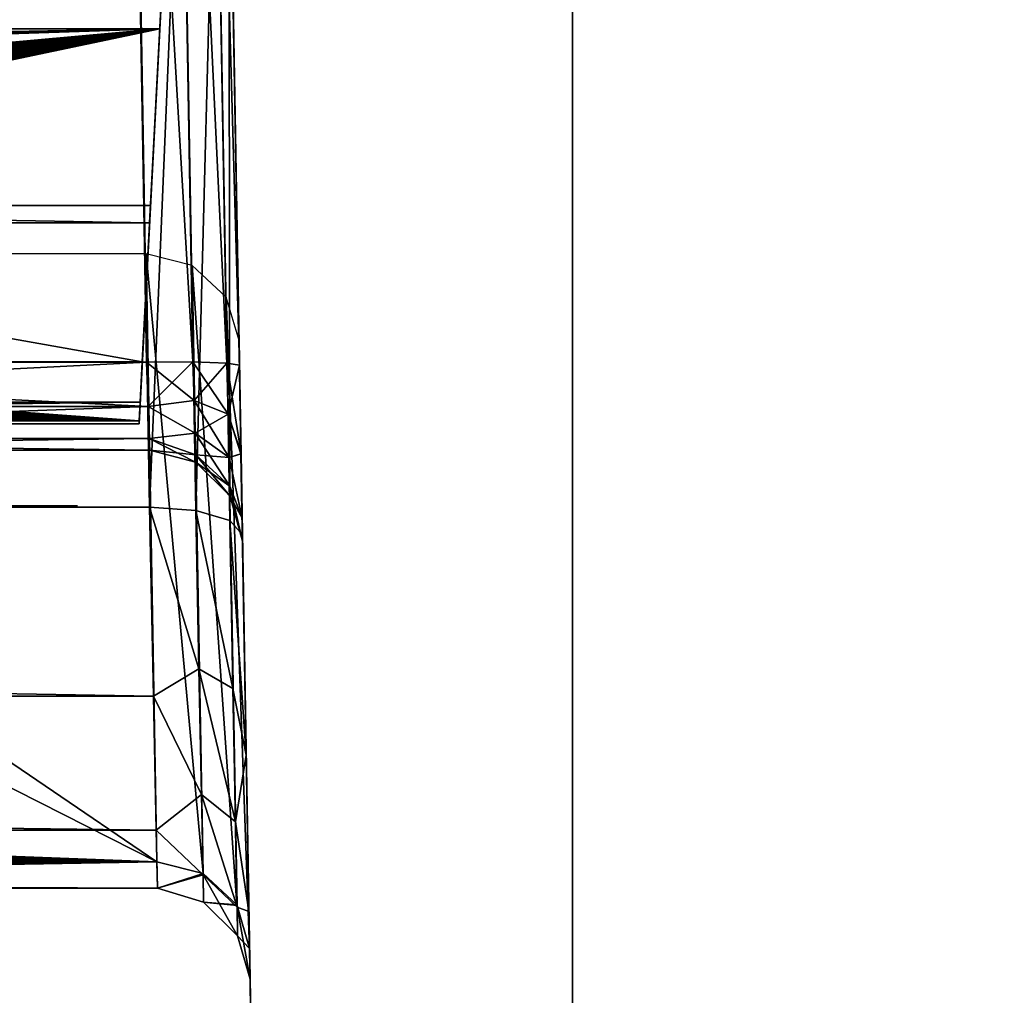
# Model space of a CAD drawing. Header units: millimetres. Extents: x -52 to 52, y -38 to 18.
# Tile 121 of 126: x 28.42 to 33.73, y -0.34 to 4.92. Entities that reach past the tile are written whole.
import ezdxf

# ---------------------------------------------------------------- set-up
doc = ezdxf.new("R2010")
doc.units = ezdxf.units.MM
doc.header["$LTSCALE"] = 65.185185
for name, color, linetype in [('38', 7, 'CONTINUOUS'), ('39', 7, 'CONTINUOUS'), ('5', 7, 'CONTINUOUS'), ('555', 7, 'CONTINUOUS'), ('556', 7, 'CONTINUOUS'), ('572', 7, 'CONTINUOUS'), ('576', 7, 'CONTINUOUS'), ('577', 7, 'CONTINUOUS'), ('581', 7, 'CONTINUOUS'), ('598', 7, 'CONTINUOUS'), ('599', 7, 'CONTINUOUS'), ('600', 7, 'CONTINUOUS'), ('601', 7, 'CONTINUOUS'), ('603', 7, 'CONTINUOUS'), ('604', 7, 'CONTINUOUS'), ('608', 7, 'CONTINUOUS'), ('612', 7, 'CONTINUOUS'), ('613', 7, 'CONTINUOUS'), ('614', 7, 'CONTINUOUS'), ('615', 7, 'CONTINUOUS'), ('616', 7, 'CONTINUOUS'), ('617', 7, 'CONTINUOUS'), ('632', 7, 'CONTINUOUS'), ('633', 7, 'CONTINUOUS'), ('634', 7, 'CONTINUOUS'), ('636', 7, 'CONTINUOUS'), ('9', 7, 'CONTINUOUS')]:
    doc.layers.add(name, color=color, linetype=linetype)

msp = doc.modelspace()

# ---------------------------------------------------------------- linework, layer by layer
at = {"layer": '38', "linetype": 'Continuous'}
for points in [[(31.4, -2, 21.4), (-31.4, -2, 21.4), (31.4, 13.6, 21.8085), (31.4, -2, 21.4)], [(31.4, 13.6, 21.8085), (-31.4, -2, 21.4), (-31.4, 13.6, 21.8085), (31.4, 13.6, 21.8085)]]:
    msp.add_3dface(points, dxfattribs=at)
at = {"layer": '39', "linetype": 'Continuous'}
for points in [[(-31.4, -2, -21.4), (31.4, -2, -21.4), (-31.4, 13.6, -21.8085), (-31.4, -2, -21.4)], [(-31.4, 13.6, -21.8085), (31.4, -2, -21.4), (31.4, 13.6, -21.8085), (-31.4, 13.6, -21.8085)]]:
    msp.add_3dface(points, dxfattribs=at)
at = {"layer": '5', "linetype": 'Continuous'}
for points in [[(-34, 10.2026, 24.4756), (34, -27.5, 24.1466), (34, 10.2026, 24.4756), (-34, 10.2026, 24.4756)], [(-34, -27.5, 24.1466), (34, -27.5, 24.1466), (-34, 10.2026, 24.4756), (-34, -27.5, 24.1466)]]:
    msp.add_3dface(points, dxfattribs=at)
at = {"layer": '555', "linetype": 'Continuous'}
for points in [[(-30.3657, 13.6, -18.2983), (-29.8141, 3.0748, -14.8276), (29.0827, 3.0748, -14.8276), (-30.3657, 13.6, -18.2983)], [(29.6343, 13.6, -18.2983), (-30.3657, 13.6, -18.2983), (29.0827, 3.0748, -14.8276), (29.6343, 13.6, -18.2983)]]:
    msp.add_3dface(points, dxfattribs=at)
at = {"layer": '556', "linetype": 'Continuous'}
for points in [[(-29.9081, 4.8685, -7.7916), (29.1767, 4.8685, -7.7916), (-20.5157, 3.9806, -10.4842), (-29.9081, 4.8685, -7.7916)], [(-20.5157, 3.9806, -10.4842), (29.1767, 4.8685, -7.7916), (-20.3657, 3.9824, -10.4788), (-20.5157, 3.9806, -10.4842)], [(-20.3657, 3.9824, -10.4788), (29.1767, 4.8685, -7.7916), (-20.2158, 3.9806, -10.4842), (-20.3657, 3.9824, -10.4788)], [(-20.2158, 3.9806, -10.4842), (29.1767, 4.8685, -7.7916), (-20.0664, 3.9752, -10.5006), (-20.2158, 3.9806, -10.4842)], [(-20.0664, 3.9752, -10.5006), (29.1767, 4.8685, -7.7916), (-19.9185, 3.9662, -10.5278), (-20.0664, 3.9752, -10.5006)], [(-19.9185, 3.9662, -10.5278), (29.1767, 4.8685, -7.7916), (-19.7726, 3.9538, -10.5657), (-19.9185, 3.9662, -10.5278)], [(-19.7726, 3.9538, -10.5657), (29.1767, 4.8685, -7.7916), (-19.6296, 3.9378, -10.6142), (-19.7726, 3.9538, -10.5657)], [(-19.6296, 3.9378, -10.6142), (29.1767, 4.8685, -7.7916), (-19.49, 3.9183, -10.6732), (-19.6296, 3.9378, -10.6142)], [(-19.49, 3.9183, -10.6732), (29.1767, 4.8685, -7.7916), (-19.3547, 3.8954, -10.7427), (-19.49, 3.9183, -10.6732)], [(-19.3547, 3.8954, -10.7427), (29.1767, 4.8685, -7.7916), (-19.2243, 3.8692, -10.8222), (-19.3547, 3.8954, -10.7427)], [(-19.2243, 3.8692, -10.8222), (29.1767, 4.8685, -7.7916), (-19.0997, 3.8397, -10.9114), (-19.2243, 3.8692, -10.8222)], [(-19.0997, 3.8397, -10.9114), (29.1767, 4.8685, -7.7916), (-18.9815, 3.8072, -11.0101), (-19.0997, 3.8397, -10.9114)], [(-18.9815, 3.8072, -11.0101), (29.1767, 4.8685, -7.7916), (-18.8704, 3.7717, -11.1178), (-18.9815, 3.8072, -11.0101)], [(-18.8704, 3.7717, -11.1178), (29.1767, 4.8685, -7.7916), (-18.7673, 3.7333, -11.2341), (-18.8704, 3.7717, -11.1178)], [(-18.7673, 3.7333, -11.2341), (29.1767, 4.8685, -7.7916), (-18.6728, 3.6923, -11.3584), (-18.7673, 3.7333, -11.2341)], [(-18.6728, 3.6923, -11.3584), (29.1767, 4.8685, -7.7916), (-18.5876, 3.6489, -11.49), (-18.6728, 3.6923, -11.3584)], [(-18.5876, 3.6489, -11.49), (29.1767, 4.8685, -7.7916), (-18.5124, 3.6034, -11.6282), (-18.5876, 3.6489, -11.49)], [(-18.5124, 3.6034, -11.6282), (29.1767, 4.8685, -7.7916), (-18.4562, 3.5627, -11.7514), (-18.5124, 3.6034, -11.6282)], [(-18.4562, 3.5627, -11.7514), (29.1767, 4.8685, -7.7916), (-18.4081, 3.5209, -11.8783), (-18.4562, 3.5627, -11.7514)], [(-18.4081, 3.5209, -11.8783), (29.1767, 4.8685, -7.7916), (-18.3684, 3.478, -12.0084), (-18.4081, 3.5209, -11.8783)], [(-18.3684, 3.478, -12.0084), (29.1767, 4.8685, -7.7916), (-18.3372, 3.4342, -12.1412), (-18.3684, 3.478, -12.0084)], [(-18.3372, 3.4342, -12.1412), (29.1767, 4.8685, -7.7916), (-18.3148, 3.3898, -12.2758), (-18.3372, 3.4342, -12.1412)], [(-18.3148, 3.3898, -12.2758), (29.1767, 4.8685, -7.7916), (-18.3013, 3.345, -12.4116), (-18.3148, 3.3898, -12.2758)], [(-18.3013, 3.345, -12.4116), (29.1767, 4.8685, -7.7916), (-18.2968, 3.3, -12.5483), (-18.3013, 3.345, -12.4116)], [(29.1767, 4.8685, -7.7916), (19.0412, 3.9538, -10.5656), (-18.2968, 3.3, -12.5483), (29.1767, 4.8685, -7.7916)], [(19.187, 3.9662, -10.5278), (19.0412, 3.9538, -10.5656), (29.1767, 4.8685, -7.7916), (19.187, 3.9662, -10.5278)], [(19.335, 3.9752, -10.5006), (19.187, 3.9662, -10.5278), (29.1767, 4.8685, -7.7916), (19.335, 3.9752, -10.5006)], [(19.4843, 3.9806, -10.4842), (19.335, 3.9752, -10.5006), (29.1767, 4.8685, -7.7916), (19.4843, 3.9806, -10.4842)], [(19.6343, 3.9824, -10.4787), (19.4843, 3.9806, -10.4842), (29.1767, 4.8685, -7.7916), (19.6343, 3.9824, -10.4787)], [(19.7842, 3.9806, -10.4842), (19.6343, 3.9824, -10.4787), (29.1767, 4.8685, -7.7916), (19.7842, 3.9806, -10.4842)], [(19.9336, 3.9752, -10.5006), (19.7842, 3.9806, -10.4842), (29.1767, 4.8685, -7.7916), (19.9336, 3.9752, -10.5006)], [(20.0815, 3.9662, -10.5278), (19.9336, 3.9752, -10.5006), (29.1767, 4.8685, -7.7916), (20.0815, 3.9662, -10.5278)], [(20.2274, 3.9538, -10.5656), (20.0815, 3.9662, -10.5278), (29.1767, 4.8685, -7.7916), (20.2274, 3.9538, -10.5656)], [(20.3704, 3.9378, -10.6141), (20.2274, 3.9538, -10.5656), (29.1767, 4.8685, -7.7916), (20.3704, 3.9378, -10.6141)], [(20.51, 3.9183, -10.6732), (20.3704, 3.9378, -10.6141), (29.1767, 4.8685, -7.7916), (20.51, 3.9183, -10.6732)], [(20.6453, 3.8954, -10.7426), (20.51, 3.9183, -10.6732), (29.1767, 4.8685, -7.7916), (20.6453, 3.8954, -10.7426)], [(20.7757, 3.8692, -10.8222), (20.6453, 3.8954, -10.7426), (29.1767, 4.8685, -7.7916), (20.7757, 3.8692, -10.8222)], [(20.9003, 3.8397, -10.9114), (20.7757, 3.8692, -10.8222), (29.1767, 4.8685, -7.7916), (20.9003, 3.8397, -10.9114)], [(21.0185, 3.8072, -11.0101), (20.9003, 3.8397, -10.9114), (29.1767, 4.8685, -7.7916), (21.0185, 3.8072, -11.0101)], [(21.1296, 3.7717, -11.1178), (21.0185, 3.8072, -11.0101), (29.1767, 4.8685, -7.7916), (21.1296, 3.7717, -11.1178)], [(21.2327, 3.7333, -11.2341), (21.1296, 3.7717, -11.1178), (29.1767, 4.8685, -7.7916), (21.2327, 3.7333, -11.2341)], [(21.3272, 3.6923, -11.3584), (21.2327, 3.7333, -11.2341), (29.1767, 4.8685, -7.7916), (21.3272, 3.6923, -11.3584)], [(21.4124, 3.6489, -11.49), (21.3272, 3.6923, -11.3584), (29.1767, 4.8685, -7.7916), (21.4124, 3.6489, -11.49)], [(21.4876, 3.6034, -11.6282), (21.4124, 3.6489, -11.49), (29.1767, 4.8685, -7.7916), (21.4876, 3.6034, -11.6282)], [(21.5438, 3.5627, -11.7514), (21.4876, 3.6034, -11.6282), (29.1767, 4.8685, -7.7916), (21.5438, 3.5627, -11.7514)], [(21.5919, 3.5209, -11.8783), (21.5438, 3.5627, -11.7514), (29.1767, 4.8685, -7.7916), (21.5919, 3.5209, -11.8783)], [(21.6316, 3.478, -12.0084), (21.5919, 3.5209, -11.8783), (29.1767, 4.8685, -7.7916), (21.6316, 3.478, -12.0084)], [(21.6628, 3.4342, -12.1412), (21.6316, 3.478, -12.0084), (29.1767, 4.8685, -7.7916), (21.6628, 3.4342, -12.1412)], [(21.6852, 3.3898, -12.2758), (21.6628, 3.4342, -12.1412), (29.1767, 4.8685, -7.7916), (21.6852, 3.3898, -12.2758)], [(21.6987, 3.345, -12.4116), (21.6852, 3.3898, -12.2758), (29.1767, 4.8685, -7.7916), (21.6987, 3.345, -12.4116)], [(21.7032, 3.3, -12.5483), (21.6987, 3.345, -12.4116), (29.1767, 4.8685, -7.7916), (21.7032, 3.3, -12.5483)], [(29.066, 2.7566, -14.1962), (21.7032, 3.3, -12.5483), (29.1767, 4.8685, -7.7916), (29.066, 2.7566, -14.1962)], [(21.6985, 3.2545, -12.6862), (21.7032, 3.3, -12.5483), (29.066, 2.7566, -14.1962), (21.6985, 3.2545, -12.6862)], [(21.6847, 3.2092, -12.8234), (21.6985, 3.2545, -12.6862), (29.066, 2.7566, -14.1962), (21.6847, 3.2092, -12.8234)], [(21.6617, 3.1644, -12.9594), (21.6847, 3.2092, -12.8234), (29.066, 2.7566, -14.1962), (21.6617, 3.1644, -12.9594)], [(21.6299, 3.1202, -13.0934), (21.6617, 3.1644, -12.9594), (29.066, 2.7566, -14.1962), (21.6299, 3.1202, -13.0934)], [(21.5402, 3.0347, -13.3527), (21.5893, 3.0769, -13.2247), (29.066, 2.7566, -14.1962), (21.5402, 3.0347, -13.3527)], [(21.5893, 3.0769, -13.2247), (21.6299, 3.1202, -13.0934), (29.066, 2.7566, -14.1962), (21.5893, 3.0769, -13.2247)], [(21.4828, 2.9938, -13.4768), (21.5402, 3.0347, -13.3527), (29.066, 2.7566, -14.1962), (21.4828, 2.9938, -13.4768)], [(21.406, 2.9479, -13.6159), (21.4828, 2.9938, -13.4768), (29.066, 2.7566, -14.1962), (21.406, 2.9479, -13.6159)], [(21.3191, 2.9043, -13.7483), (21.406, 2.9479, -13.6159), (29.066, 2.7566, -14.1962), (21.3191, 2.9043, -13.7483)], [(21.2227, 2.8631, -13.8732), (21.3191, 2.9043, -13.7483), (29.066, 2.7566, -14.1962), (21.2227, 2.8631, -13.8732)], [(21.0046, 2.789, -14.0977), (21.1177, 2.8246, -13.9899), (29.066, 2.7566, -14.1962), (21.0046, 2.789, -14.0977)], [(21.1177, 2.8246, -13.9899), (21.2227, 2.8631, -13.8732), (29.066, 2.7566, -14.1962), (21.1177, 2.8246, -13.9899)], [(20.8843, 2.7566, -14.1962), (21.0046, 2.789, -14.0977), (29.066, 2.7566, -14.1962), (20.8843, 2.7566, -14.1962)]]:
    msp.add_3dface(points, dxfattribs=at)
at = {"layer": '572', "linetype": 'Continuous'}
for points in [[(29.4746, 10.5904, 21.0424), (29.4746, 10.5904, 19.8367), (29.6839, -1.4, 21.2517), (29.4746, 10.5904, 21.0424)], [(29.4746, 10.5904, 19.8367), (29.4756, 10.5335, 19.123), (29.6839, -1.4, 21.2517), (29.4746, 10.5904, 19.8367)], [(29.4756, 10.5335, 19.123), (29.4786, 10.3641, 18.4274), (29.6839, -1.4, 21.2517), (29.4756, 10.5335, 19.123)], [(29.4786, 10.3641, 18.4274), (29.5009, 9.0827, 14.5417), (29.6839, -1.4, 21.2517), (29.4786, 10.3641, 18.4274)], [(29.5009, 9.0827, 14.5417), (29.6061, 3.0564, 14.2259), (29.6839, -1.4, 21.2517), (29.5009, 9.0827, 14.5417)], [(29.6428, 0.9561, -17.0047), (29.5485, 6.3561, -20.7129), (29.6839, -1.4, -20.8483), (29.6428, 0.9561, -17.0047)], [(29.5485, 6.3561, -19.0656), (29.5485, 6.3561, -20.7129), (29.622, 2.1441, -17.6767), (29.5485, 6.3561, -19.0656)], [(29.622, 2.1441, -17.6767), (29.5485, 6.3561, -20.7129), (29.6428, 0.9561, -17.0047), (29.622, 2.1441, -17.6767)], [(29.6038, 3.1897, -3.3294), (29.6609, -0.0838, -13.2567), (29.6061, 3.0564, -3.3224), (29.6038, 3.1897, -3.3294)], [(29.6061, 3.0564, 14.2259), (29.6144, 2.5789, 14.0754), (29.7017, -2.4175, 21.9346), (29.6061, 3.0564, 14.2259)], [(29.6061, 3.0564, -3.3224), (29.6609, -0.0838, -13.2567), (29.6145, 2.5789, -3.1719), (29.6061, 3.0564, -3.3224)], [(29.6839, -1.4, 21.2517), (29.6061, 3.0564, 14.2259), (29.7017, -2.4175, 21.9346), (29.6839, -1.4, 21.2517)], [(29.6144, 2.5789, 14.0754), (29.6205, 2.2339, 13.7116), (29.7017, -2.4175, 21.9346), (29.6144, 2.5789, 14.0754)], [(29.6145, 2.5789, -3.1719), (29.6609, -0.0838, -13.2567), (29.6205, 2.2339, -2.8082), (29.6145, 2.5789, -3.1719)], [(29.6205, 2.2339, 13.7116), (29.6227, 2.1087, 13.2272), (29.7017, -2.4175, 21.9346), (29.6205, 2.2339, 13.7116)], [(29.6205, 2.2339, -2.8082), (29.6609, -0.0838, -13.2567), (29.6227, 2.1087, -2.3238), (29.6205, 2.2339, -2.8082)], [(29.6227, 2.1087, 13.2272), (29.6227, 2.1087, -2.3238), (29.7017, -2.4175, 21.9346), (29.6227, 2.1087, 13.2272)], [(29.6227, 2.1087, -2.3238), (29.6609, -0.0838, -13.2567), (29.7017, -2.4175, 21.9346), (29.6227, 2.1087, -2.3238)], [(29.6575, 0.1147, -15.9279), (29.6428, 0.9561, -17.0047), (29.6839, -1.4, -20.8483), (29.6575, 0.1147, -15.9279)], [(29.6638, -0.2503, -14.6111), (29.6575, 0.1147, -15.9279), (29.6839, -1.4, -20.8483), (29.6638, -0.2503, -14.6111)], [(29.6609, -0.0838, -13.2567), (29.6638, -0.2503, -14.6111), (29.7017, -2.4175, 21.9346), (29.6609, -0.0838, -13.2567)], [(29.7017, -2.4175, 21.9346), (29.6638, -0.2503, -14.6111), (29.6839, -1.4, -20.8483), (29.7017, -2.4175, 21.9346)]]:
    msp.add_3dface(points, dxfattribs=at)
at = {"layer": '576', "linetype": 'Continuous'}
for points in [[(22.8234, 2.6, 12.9232), (21.5281, 2.6, 12.0579), (29.1227, 2.6, 13.2272), (22.8234, 2.6, 12.9232)], [(29.1227, 2.6, 13.2272), (21.5281, 2.6, 12.0579), (24.6343, 2.6, 11.9757), (29.1227, 2.6, 13.2272)], [(23.573, 2.6, 13.1505), (22.8234, 2.6, 12.9232), (29.1227, 2.6, 13.2272), (23.573, 2.6, 13.1505)], [(24.3533, 2.6, 13.2272), (23.573, 2.6, 13.1505), (29.1227, 2.6, 13.2272), (24.3533, 2.6, 13.2272)], [(26.2033, 2.6, -1.5862), (24.3533, 2.6, -2.3238), (29.1227, 2.6, -2.3238), (26.2033, 2.6, -1.5862)], [(24.6343, 2.6, 6.3017), (29.1227, 2.6, 13.2272), (26.1689, 2.6, 9.3171), (24.6343, 2.6, 6.3017)], [(24.6343, 2.6, 6.3017), (26.2033, 2.6, 5.9896), (29.1227, 2.6, 13.2272), (24.6343, 2.6, 6.3017)], [(25.5217, 2.6, 11.7375), (29.1227, 2.6, 13.2272), (24.6343, 2.6, 11.9757), (25.5217, 2.6, 11.7375)], [(26.1706, 2.6, 11.087), (29.1227, 2.6, 13.2272), (25.5217, 2.6, 11.7375), (26.1706, 2.6, 11.087)], [(26.1689, 2.6, 9.3171), (29.1227, 2.6, 13.2272), (26.4064, 2.6, 10.201), (26.1689, 2.6, 9.3171)], [(26.4064, 2.6, 10.201), (29.1227, 2.6, 13.2272), (26.1706, 2.6, 11.087), (26.4064, 2.6, 10.201)], [(26.2033, 2.6, 5.9896), (27.5334, 2.6, 5.1009), (29.1227, 2.6, 13.2272), (26.2033, 2.6, 5.9896)], [(27.5334, 2.6, -0.6974), (26.2033, 2.6, -1.5862), (29.1227, 2.6, -2.3238), (27.5334, 2.6, -0.6974)], [(27.5334, 2.6, 5.1009), (28.4222, 2.6, 3.7707), (29.1227, 2.6, 13.2272), (27.5334, 2.6, 5.1009)], [(28.4222, 2.6, 0.6327), (27.5334, 2.6, -0.6974), (29.1227, 2.6, -2.3238), (28.4222, 2.6, 0.6327)], [(28.4222, 2.6, 3.7707), (28.7343, 2.6, 2.2017), (29.1227, 2.6, 13.2272), (28.4222, 2.6, 3.7707)], [(28.7343, 2.6, 2.2017), (28.4222, 2.6, 0.6327), (29.1227, 2.6, -2.3238), (28.7343, 2.6, 2.2017)], [(29.1227, 2.6, 13.2272), (28.7343, 2.6, 2.2017), (29.1227, 2.6, -2.3238), (29.1227, 2.6, 13.2272)]]:
    msp.add_3dface(points, dxfattribs=at)
at = {"layer": '577', "linetype": 'Continuous'}
for points in [[(24.0375, 9.1002, 14.0424), (24.3533, 3.0738, 13.7266), (29.001, 9.1002, 14.0424), (24.0375, 9.1002, 14.0424)], [(29.001, 9.1002, 14.0424), (24.3533, 3.0738, 13.7266), (29.1062, 3.0738, 13.7266), (29.001, 9.1002, 14.0424)]]:
    msp.add_3dface(points, dxfattribs=at)
at = {"layer": '581', "linetype": 'Continuous'}
for points in [[(28.7343, 2.3, 2.2017), (27.7877, 2.3, 0.6831), (28.4222, 2.3, 0.6327), (28.7343, 2.3, 2.2017)], [(28.1343, 2.3, 2.2017), (27.7877, 2.3, 0.6831), (28.7343, 2.3, 2.2017), (28.1343, 2.3, 2.2017)], [(28.1343, 2.3, 2.2017), (28.7343, 2.3, 2.2017), (28.4222, 2.3, 3.7708), (28.1343, 2.3, 2.2017)]]:
    msp.add_3dface(points, dxfattribs=at)
at = {"layer": '598', "linetype": 'Continuous'}
for points in [[(29.066, 2.7566, -14.1962), (29.6343, 13.6, -18.2983), (29.0652, 2.7419, -14.4544), (29.066, 2.7566, -14.1962)], [(29.0652, 2.7419, -14.4544), (29.6343, 13.6, -18.2983), (29.0713, 2.8583, -14.6856), (29.0652, 2.7419, -14.4544)], [(29.6343, 13.6, -18.2983), (29.066, 2.7566, -14.1962), (29.1767, 4.8685, -7.7916), (29.6343, 13.6, -18.2983)], [(29.6343, 13.6, -18.2983), (29.0827, 3.0748, -14.8276), (29.0713, 2.8583, -14.6856), (29.6343, 13.6, -18.2983)], [(29.2015, 5.3421, -6.3553), (29.6343, 13.6, -18.2983), (29.1269, 3.9177, -6.5239), (29.2015, 5.3421, -6.3553)], [(29.6343, 13.6, -18.2983), (29.1767, 4.8685, -7.7916), (29.1269, 3.9177, -6.5239), (29.6343, 13.6, -18.2983)], [(29.1269, 3.9177, -6.5239), (29.1767, 4.8685, -7.7916), (29.1219, 3.8237, -6.8088), (29.1269, 3.9177, -6.5239)]]:
    msp.add_3dface(points, dxfattribs=at)
at = {"layer": '599', "linetype": 'Continuous'}
for points in [[(29.0827, 3.0748, -14.8276), (-29.8141, 3.0748, -14.8276), (-29.8028, 2.8583, -14.6856), (29.0827, 3.0748, -14.8276)], [(29.0827, 3.0748, -14.8276), (-29.8028, 2.8583, -14.6856), (29.0713, 2.8583, -14.6856), (29.0827, 3.0748, -14.8276)], [(-29.8028, 2.8583, -14.6856), (-20.3657, 2.8099, -14.6217), (29.0713, 2.8583, -14.6856), (-29.8028, 2.8583, -14.6856)], [(-20.3657, 2.8099, -14.6217), (19.6343, 2.8099, -14.6216), (29.0713, 2.8583, -14.6856), (-20.3657, 2.8099, -14.6217)], [(19.6343, 2.8099, -14.6216), (19.777, 2.8067, -14.6166), (29.0713, 2.8583, -14.6856), (19.6343, 2.8099, -14.6216)], [(19.777, 2.8067, -14.6166), (19.9219, 2.7974, -14.601), (29.0713, 2.8583, -14.6856), (19.777, 2.8067, -14.6166)], [(19.9219, 2.7974, -14.601), (20.0703, 2.7831, -14.574), (29.0713, 2.8583, -14.6856), (19.9219, 2.7974, -14.601)], [(20.0703, 2.7831, -14.574), (20.221, 2.7658, -14.5348), (29.0713, 2.8583, -14.6856), (20.0703, 2.7831, -14.574)], [(20.221, 2.7658, -14.5348), (20.3652, 2.7494, -14.4856), (29.0713, 2.8583, -14.6856), (20.221, 2.7658, -14.5348)], [(20.3652, 2.7494, -14.4856), (29.0652, 2.7419, -14.4544), (29.0713, 2.8583, -14.6856), (20.3652, 2.7494, -14.4856)], [(20.3652, 2.7494, -14.4856), (20.5283, 2.7353, -14.4149), (29.0652, 2.7419, -14.4544), (20.3652, 2.7494, -14.4856)], [(20.5283, 2.7353, -14.4149), (20.6694, 2.7316, -14.3396), (29.0652, 2.7419, -14.4544), (20.5283, 2.7353, -14.4149)], [(20.6694, 2.7316, -14.3396), (20.7882, 2.7392, -14.265), (29.0652, 2.7419, -14.4544), (20.6694, 2.7316, -14.3396)], [(20.7882, 2.7392, -14.265), (20.8843, 2.7566, -14.1962), (29.0652, 2.7419, -14.4544), (20.7882, 2.7392, -14.265)], [(20.8843, 2.7566, -14.1962), (29.066, 2.7566, -14.1962), (29.0652, 2.7419, -14.4544), (20.8843, 2.7566, -14.1962)]]:
    msp.add_3dface(points, dxfattribs=at)
at = {"layer": '600', "linetype": 'Continuous'}
for points in [[(29.1221, 2.2919, -17.2018), (-29.8535, 2.2919, -17.2019), (29.0486, 6.504, -18.5908), (29.1221, 2.2919, -17.2018)], [(29.0486, 6.504, -18.5908), (-29.8535, 2.2919, -17.2019), (-29.78, 6.504, -18.5908), (29.0486, 6.504, -18.5908)]]:
    msp.add_3dface(points, dxfattribs=at)
at = {"layer": '601', "linetype": 'Continuous'}
for points in [[(-29.8535, 2.2919, -17.2019), (29.1429, 1.2736, -16.6258), (-29.8743, 1.2736, -16.6259), (-29.8535, 2.2919, -17.2019)], [(-29.8535, 2.2919, -17.2019), (29.1221, 2.2919, -17.2018), (29.1429, 1.2736, -16.6258), (-29.8535, 2.2919, -17.2019)], [(-29.8743, 1.2736, -16.6259), (29.1575, 0.5524, -15.7029), (-29.889, 0.5524, -15.7029), (-29.8743, 1.2736, -16.6259)], [(29.1429, 1.2736, -16.6258), (29.1575, 0.5524, -15.7029), (-29.8743, 1.2736, -16.6259), (29.1429, 1.2736, -16.6258)], [(-29.889, 0.5524, -15.7029), (29.1639, 0.2396, -14.5742), (-29.8953, 0.2396, -14.5742), (-29.889, 0.5524, -15.7029)], [(29.1575, 0.5524, -15.7029), (29.1639, 0.2396, -14.5742), (-29.889, 0.5524, -15.7029), (29.1575, 0.5524, -15.7029)], [(29.161, 0.3823, -13.4133), (19.8336, 0.2376, -14.5443), (29.1639, 0.2396, -14.5742), (29.161, 0.3823, -13.4133)], [(19.9656, 0.2365, -14.5264), (19.8336, 0.2376, -14.5443), (29.161, 0.3823, -13.4133), (19.9656, 0.2365, -14.5264)], [(20.0962, 0.235, -14.4998), (19.9656, 0.2365, -14.5264), (29.161, 0.3823, -13.4133), (20.0962, 0.235, -14.4998)], [(20.2249, 0.2335, -14.4644), (20.0962, 0.235, -14.4998), (29.161, 0.3823, -13.4133), (20.2249, 0.2335, -14.4644)], [(20.3507, 0.2322, -14.4206), (20.2249, 0.2335, -14.4644), (29.161, 0.3823, -13.4133), (20.3507, 0.2322, -14.4206)], [(20.473, 0.2315, -14.3686), (20.3507, 0.2322, -14.4206), (29.161, 0.3823, -13.4133), (20.473, 0.2315, -14.3686)], [(20.5914, 0.2318, -14.3086), (20.473, 0.2315, -14.3686), (29.161, 0.3823, -13.4133), (20.5914, 0.2318, -14.3086)], [(20.7048, 0.2335, -14.2415), (20.5914, 0.2318, -14.3086), (29.161, 0.3823, -13.4133), (20.7048, 0.2335, -14.2415)], [(20.8126, 0.2371, -14.1676), (20.7048, 0.2335, -14.2415), (29.161, 0.3823, -13.4133), (20.8126, 0.2371, -14.1676)], [(20.9145, 0.2432, -14.0876), (20.8126, 0.2371, -14.1676), (29.161, 0.3823, -13.4133), (20.9145, 0.2432, -14.0876)], [(21.0251, 0.2537, -13.9877), (20.9145, 0.2432, -14.0876), (29.161, 0.3823, -13.4133), (21.0251, 0.2537, -13.9877)], [(21.1264, 0.2687, -13.8816), (21.0251, 0.2537, -13.9877), (29.161, 0.3823, -13.4133), (21.1264, 0.2687, -13.8816)], [(21.2183, 0.2885, -13.7703), (21.1264, 0.2687, -13.8816), (29.161, 0.3823, -13.4133), (21.2183, 0.2885, -13.7703)], [(21.3008, 0.3138, -13.6546), (21.2183, 0.2885, -13.7703), (29.161, 0.3823, -13.4133), (21.3008, 0.3138, -13.6546)], [(21.3738, 0.3449, -13.5353), (21.3008, 0.3138, -13.6546), (29.161, 0.3823, -13.4133), (21.3738, 0.3449, -13.5353)], [(21.4376, 0.3823, -13.4133), (21.3738, 0.3449, -13.5353), (29.161, 0.3823, -13.4133), (21.4376, 0.3823, -13.4133)], [(-29.8953, 0.2396, -14.5742), (29.1639, 0.2396, -14.5742), (19.5678, 0.2381, -14.5532), (-29.8953, 0.2396, -14.5742)], [(19.7008, 0.2381, -14.5532), (19.5678, 0.2381, -14.5532), (29.1639, 0.2396, -14.5742), (19.7008, 0.2381, -14.5532)], [(19.8336, 0.2376, -14.5443), (19.7008, 0.2381, -14.5532), (29.1639, 0.2396, -14.5742), (19.8336, 0.2376, -14.5443)]]:
    msp.add_3dface(points, dxfattribs=at)
at = {"layer": '603', "linetype": 'Continuous'}
for points in [[(21.6343, 0.6676, -12.5483), (29.161, 0.3823, -13.4133), (22.4689, 3.7736, -3.129), (21.6343, 0.6676, -12.5483)], [(22.4689, 3.7736, -3.129), (29.161, 0.3823, -13.4133), (24.3463, 3.6559, -3.486), (22.4689, 3.7736, -3.129)], [(24.3463, 3.6559, -3.486), (29.161, 0.3823, -13.4133), (29.1039, 3.6559, -3.486), (24.3463, 3.6559, -3.486)], [(21.6343, 0.6676, -12.5483), (21.6287, 0.6182, -12.6979), (29.161, 0.3823, -13.4133), (21.6343, 0.6676, -12.5483)], [(21.6287, 0.6182, -12.6979), (21.612, 0.5693, -12.8462), (29.161, 0.3823, -13.4133), (21.6287, 0.6182, -12.6979)], [(21.612, 0.5693, -12.8462), (21.5843, 0.5211, -12.9925), (29.161, 0.3823, -13.4133), (21.612, 0.5693, -12.8462)], [(21.5843, 0.5211, -12.9925), (21.546, 0.4738, -13.136), (29.161, 0.3823, -13.4133), (21.5843, 0.5211, -12.9925)], [(21.497, 0.4275, -13.2764), (21.4376, 0.3823, -13.4133), (29.161, 0.3823, -13.4133), (21.497, 0.4275, -13.2764)], [(21.546, 0.4738, -13.136), (21.497, 0.4275, -13.2764), (29.161, 0.3823, -13.4133), (21.546, 0.4738, -13.136)]]:
    msp.add_3dface(points, dxfattribs=at)
at = {"layer": '604', "linetype": 'Continuous'}
for points in [[(29.1062, 3.0738, 13.7266), (24.3533, 3.0738, 13.7266), (24.3533, 2.8353, 13.6514), (29.1062, 3.0738, 13.7266)], [(29.1062, 3.0738, 13.7266), (24.3533, 2.8353, 13.6514), (29.1145, 2.8351, 13.6513), (29.1062, 3.0738, 13.7266)], [(24.3533, 2.8353, 13.6514), (24.3533, 2.6627, 13.4697), (29.1145, 2.8351, 13.6513), (24.3533, 2.8353, 13.6514)], [(29.1145, 2.8351, 13.6513), (24.3533, 2.6627, 13.4697), (29.1205, 2.6626, 13.4695), (29.1145, 2.8351, 13.6513)], [(24.3533, 2.6627, 13.4697), (24.3533, 2.6, 13.2272), (29.1205, 2.6626, 13.4695), (24.3533, 2.6627, 13.4697)], [(24.3533, 2.6, 13.2272), (29.1227, 2.6, 13.2272), (29.1205, 2.6626, 13.4695), (24.3533, 2.6, 13.2272)]]:
    msp.add_3dface(points, dxfattribs=at)
at = {"layer": '608', "linetype": 'Continuous'}
for points in [[(24.3533, 2.8353, -2.7479), (24.3533, 3.0738, -2.8231), (29.1145, 2.8351, -2.7478), (24.3533, 2.8353, -2.7479)], [(29.1145, 2.8351, -2.7478), (24.3533, 3.0738, -2.8231), (29.1062, 3.0738, -2.8231), (29.1145, 2.8351, -2.7478)], [(24.3533, 2.6627, -2.5662), (24.3533, 2.8353, -2.7479), (29.1145, 2.8351, -2.7478), (24.3533, 2.6627, -2.5662)], [(29.1206, 2.6626, -2.566), (24.3533, 2.6627, -2.5662), (29.1145, 2.8351, -2.7478), (29.1206, 2.6626, -2.566)], [(29.1227, 2.6, -2.3238), (24.3533, 2.6, -2.3238), (24.3533, 2.6627, -2.5662), (29.1227, 2.6, -2.3238)], [(29.1227, 2.6, -2.3238), (24.3533, 2.6627, -2.5662), (29.1206, 2.6626, -2.566), (29.1227, 2.6, -2.3238)]]:
    msp.add_3dface(points, dxfattribs=at)
at = {"layer": '612', "linetype": 'Continuous'}
for points in [[(29.001, 9.1002, 14.0424), (29.3558, 3.0747, 13.7935), (29.2508, 9.101, 14.1094), (29.001, 9.1002, 14.0424)], [(29.001, 9.1002, 14.0424), (29.1062, 3.0738, 13.7266), (29.3558, 3.0747, 13.7935), (29.001, 9.1002, 14.0424)], [(29.2508, 9.101, 14.1094), (29.539, 3.0683, 13.9764), (29.4338, 9.0946, 14.2922), (29.2508, 9.101, 14.1094)], [(29.3558, 3.0747, 13.7935), (29.539, 3.0683, 13.9764), (29.2508, 9.101, 14.1094), (29.3558, 3.0747, 13.7935)], [(29.6061, 3.0564, 14.2259), (29.5009, 9.0827, 14.5417), (29.4338, 9.0946, 14.2922), (29.6061, 3.0564, 14.2259)], [(29.539, 3.0683, 13.9764), (29.6061, 3.0564, 14.2259), (29.4338, 9.0946, 14.2922), (29.539, 3.0683, 13.9764)]]:
    msp.add_3dface(points, dxfattribs=at)
at = {"layer": '613', "linetype": 'Continuous'}
for points in [[(29.1062, 3.0738, 13.7266), (29.1145, 2.8351, 13.6513), (29.3558, 3.0747, 13.7935), (29.1062, 3.0738, 13.7266)], [(29.3558, 3.0747, 13.7935), (29.1145, 2.8351, 13.6513), (29.3622, 2.8663, 13.7436), (29.3558, 3.0747, 13.7935)], [(29.539, 3.0683, 13.9764), (29.3558, 3.0747, 13.7935), (29.3622, 2.8663, 13.7436), (29.539, 3.0683, 13.9764)], [(29.5454, 2.7924, 13.911), (29.539, 3.0683, 13.9764), (29.3622, 2.8663, 13.7436), (29.5454, 2.7924, 13.911)], [(29.6061, 3.0564, 14.2259), (29.539, 3.0683, 13.9764), (29.5454, 2.7924, 13.911), (29.6061, 3.0564, 14.2259)], [(29.6144, 2.5789, 14.0754), (29.6061, 3.0564, 14.2259), (29.5454, 2.7924, 13.911), (29.6144, 2.5789, 14.0754)], [(29.1145, 2.8351, 13.6513), (29.3676, 2.691, 13.6196), (29.3622, 2.8663, 13.7436), (29.1145, 2.8351, 13.6513)], [(29.3676, 2.691, 13.6196), (29.5454, 2.7924, 13.911), (29.3622, 2.8663, 13.7436), (29.3676, 2.691, 13.6196)], [(29.1145, 2.8351, 13.6513), (29.1205, 2.6626, 13.4695), (29.3676, 2.691, 13.6196), (29.1145, 2.8351, 13.6513)], [(29.5508, 2.5598, 13.7471), (29.5454, 2.7924, 13.911), (29.3676, 2.691, 13.6196), (29.5508, 2.5598, 13.7471)], [(29.5508, 2.5598, 13.7471), (29.6144, 2.5789, 14.0754), (29.5454, 2.7924, 13.911), (29.5508, 2.5598, 13.7471)], [(29.1205, 2.6626, 13.4695), (29.3711, 2.5742, 13.4388), (29.3676, 2.691, 13.6196), (29.1205, 2.6626, 13.4695)], [(29.1205, 2.6626, 13.4695), (29.1227, 2.6, 13.2272), (29.3711, 2.5742, 13.4388), (29.1205, 2.6626, 13.4695)], [(29.3711, 2.5742, 13.4388), (29.5508, 2.5598, 13.7471), (29.3676, 2.691, 13.6196), (29.3711, 2.5742, 13.4388)], [(29.3711, 2.5742, 13.4388), (29.1227, 2.6, 13.2272), (29.3702, 2.5345, 13.2272), (29.3711, 2.5742, 13.4388)], [(29.3724, 2.5332, 13.2272), (29.3711, 2.5742, 13.4388), (29.3702, 2.5345, 13.2272), (29.3724, 2.5332, 13.2272)], [(29.5543, 2.4047, 13.5077), (29.5508, 2.5598, 13.7471), (29.3711, 2.5742, 13.4388), (29.5543, 2.4047, 13.5077)], [(29.3724, 2.5332, 13.2272), (29.5543, 2.4047, 13.5077), (29.3711, 2.5742, 13.4388), (29.3724, 2.5332, 13.2272)], [(29.6205, 2.2339, 13.7116), (29.6144, 2.5789, 14.0754), (29.5508, 2.5598, 13.7471), (29.6205, 2.2339, 13.7116)], [(29.5543, 2.4047, 13.5077), (29.6205, 2.2339, 13.7116), (29.5508, 2.5598, 13.7471), (29.5543, 2.4047, 13.5077)], [(29.5528, 2.355, 13.2272), (29.5543, 2.4047, 13.5077), (29.3724, 2.5332, 13.2272), (29.5528, 2.355, 13.2272)], [(29.5556, 2.3503, 13.2272), (29.5543, 2.4047, 13.5077), (29.5528, 2.355, 13.2272), (29.5556, 2.3503, 13.2272)], [(29.5556, 2.3503, 13.2272), (29.6205, 2.2339, 13.7116), (29.5543, 2.4047, 13.5077), (29.5556, 2.3503, 13.2272)], [(29.6227, 2.1087, 13.2272), (29.6205, 2.2339, 13.7116), (29.5556, 2.3503, 13.2272), (29.6227, 2.1087, 13.2272)]]:
    msp.add_3dface(points, dxfattribs=at)
at = {"layer": '614', "linetype": 'Continuous'}
for points in [[(29.1227, 2.6, 13.2272), (29.1227, 2.6, -2.3238), (29.3702, 2.5345, -2.3238), (29.1227, 2.6, 13.2272)], [(29.3702, 2.5345, 13.2272), (29.1227, 2.6, 13.2272), (29.3702, 2.5345, -2.3238), (29.3702, 2.5345, 13.2272)], [(29.3724, 2.5332, -2.3238), (29.3702, 2.5345, 13.2272), (29.3702, 2.5345, -2.3238), (29.3724, 2.5332, -2.3238)], [(29.3724, 2.5332, 13.2272), (29.3702, 2.5345, 13.2272), (29.3724, 2.5332, -2.3238), (29.3724, 2.5332, 13.2272)], [(29.5528, 2.355, -2.3238), (29.3724, 2.5332, 13.2272), (29.3724, 2.5332, -2.3238), (29.5528, 2.355, -2.3238)], [(29.5528, 2.355, 13.2272), (29.3724, 2.5332, 13.2272), (29.5528, 2.355, -2.3238), (29.5528, 2.355, 13.2272)], [(29.5556, 2.3503, 13.2272), (29.5528, 2.355, 13.2272), (29.5556, 2.3503, -2.3238), (29.5556, 2.3503, 13.2272)], [(29.5556, 2.3503, -2.3238), (29.5528, 2.355, 13.2272), (29.5528, 2.355, -2.3238), (29.5556, 2.3503, -2.3238)], [(29.6227, 2.1087, -2.3238), (29.5556, 2.3503, 13.2272), (29.5556, 2.3503, -2.3238), (29.6227, 2.1087, -2.3238)], [(29.6227, 2.1087, -2.3238), (29.6227, 2.1087, 13.2272), (29.5556, 2.3503, 13.2272), (29.6227, 2.1087, -2.3238)]]:
    msp.add_3dface(points, dxfattribs=at)
at = {"layer": '615', "linetype": 'Continuous'}
for points in [[(29.1062, 3.0738, -2.8231), (29.3558, 3.0747, -2.89), (29.3622, 2.8663, -2.8402), (29.1062, 3.0738, -2.8231)], [(29.1145, 2.8351, -2.7478), (29.1062, 3.0738, -2.8231), (29.3622, 2.8663, -2.8402), (29.1145, 2.8351, -2.7478)], [(29.3558, 3.0747, -2.89), (29.5454, 2.7924, -3.0075), (29.3622, 2.8663, -2.8402), (29.3558, 3.0747, -2.89)], [(29.539, 3.0683, -3.0729), (29.5454, 2.7924, -3.0075), (29.3558, 3.0747, -2.89), (29.539, 3.0683, -3.0729)], [(29.539, 3.0683, -3.0729), (29.6145, 2.5789, -3.1719), (29.5454, 2.7924, -3.0075), (29.539, 3.0683, -3.0729)], [(29.6061, 3.0564, -3.3224), (29.6145, 2.5789, -3.1719), (29.539, 3.0683, -3.0729), (29.6061, 3.0564, -3.3224)], [(29.1145, 2.8351, -2.7478), (29.3622, 2.8663, -2.8402), (29.3676, 2.691, -2.7161), (29.1145, 2.8351, -2.7478)], [(29.3622, 2.8663, -2.8402), (29.5508, 2.5598, -2.8437), (29.3676, 2.691, -2.7161), (29.3622, 2.8663, -2.8402)], [(29.5454, 2.7924, -3.0075), (29.5508, 2.5598, -2.8437), (29.3622, 2.8663, -2.8402), (29.5454, 2.7924, -3.0075)], [(29.1206, 2.6626, -2.566), (29.1145, 2.8351, -2.7478), (29.3676, 2.691, -2.7161), (29.1206, 2.6626, -2.566)], [(29.5454, 2.7924, -3.0075), (29.6145, 2.5789, -3.1719), (29.5508, 2.5598, -2.8437), (29.5454, 2.7924, -3.0075)], [(29.1206, 2.6626, -2.566), (29.3676, 2.691, -2.7161), (29.3711, 2.5742, -2.5353), (29.1206, 2.6626, -2.566)], [(29.1227, 2.6, -2.3238), (29.1206, 2.6626, -2.566), (29.3702, 2.5345, -2.3238), (29.1227, 2.6, -2.3238)], [(29.1206, 2.6626, -2.566), (29.3724, 2.5332, -2.3238), (29.3702, 2.5345, -2.3238), (29.1206, 2.6626, -2.566)], [(29.3724, 2.5332, -2.3238), (29.1206, 2.6626, -2.566), (29.3711, 2.5742, -2.5353), (29.3724, 2.5332, -2.3238)], [(29.3676, 2.691, -2.7161), (29.5543, 2.4047, -2.6042), (29.3711, 2.5742, -2.5353), (29.3676, 2.691, -2.7161)], [(29.5508, 2.5598, -2.8437), (29.5543, 2.4047, -2.6042), (29.3676, 2.691, -2.7161), (29.5508, 2.5598, -2.8437)], [(29.5528, 2.355, -2.3238), (29.3724, 2.5332, -2.3238), (29.3711, 2.5742, -2.5353), (29.5528, 2.355, -2.3238)], [(29.5543, 2.4047, -2.6042), (29.5556, 2.3503, -2.3238), (29.3711, 2.5742, -2.5353), (29.5543, 2.4047, -2.6042)], [(29.5556, 2.3503, -2.3238), (29.5528, 2.355, -2.3238), (29.3711, 2.5742, -2.5353), (29.5556, 2.3503, -2.3238)], [(29.6145, 2.5789, -3.1719), (29.6205, 2.2339, -2.8082), (29.5508, 2.5598, -2.8437), (29.6145, 2.5789, -3.1719)], [(29.5508, 2.5598, -2.8437), (29.6205, 2.2339, -2.8082), (29.5543, 2.4047, -2.6042), (29.5508, 2.5598, -2.8437)], [(29.6227, 2.1087, -2.3238), (29.5556, 2.3503, -2.3238), (29.5543, 2.4047, -2.6042), (29.6227, 2.1087, -2.3238)], [(29.6205, 2.2339, -2.8082), (29.6227, 2.1087, -2.3238), (29.5543, 2.4047, -2.6042), (29.6205, 2.2339, -2.8082)]]:
    msp.add_3dface(points, dxfattribs=at)
at = {"layer": '616', "linetype": 'Continuous'}
for points in [[(29.1221, 2.2919, -17.2018), (29.0486, 6.504, -18.5908), (29.2978, 6.4871, -18.6552), (29.1221, 2.2919, -17.2018)], [(29.1221, 2.2919, -17.2018), (29.2978, 6.4871, -18.6552), (29.3711, 2.2751, -17.2662), (29.1221, 2.2919, -17.2018)], [(29.2978, 6.4871, -18.6552), (29.4806, 6.433, -18.8289), (29.3711, 2.2751, -17.2662), (29.2978, 6.4871, -18.6552)], [(29.3711, 2.2751, -17.2662), (29.4806, 6.433, -18.8289), (29.5542, 2.2209, -17.44), (29.3711, 2.2751, -17.2662)], [(29.4806, 6.433, -18.8289), (29.5485, 6.3561, -19.0656), (29.5542, 2.2209, -17.44), (29.4806, 6.433, -18.8289)], [(29.5485, 6.3561, -19.0656), (29.622, 2.1441, -17.6767), (29.5542, 2.2209, -17.44), (29.5485, 6.3561, -19.0656)]]:
    msp.add_3dface(points, dxfattribs=at)
at = {"layer": '617', "linetype": 'Continuous'}
for points in [[(29.1221, 2.2919, -17.2018), (29.3711, 2.2751, -17.2662), (29.3881, 1.4211, -16.8277), (29.1221, 2.2919, -17.2018)], [(29.1429, 1.2736, -16.6258), (29.1221, 2.2919, -17.2018), (29.3881, 1.4211, -16.8277), (29.1429, 1.2736, -16.6258)], [(29.3711, 2.2751, -17.2662), (29.5542, 2.2209, -17.44), (29.5712, 1.3156, -16.9761), (29.3711, 2.2751, -17.2662)], [(29.3711, 2.2751, -17.2662), (29.5712, 1.3156, -16.9761), (29.3881, 1.4211, -16.8277), (29.3711, 2.2751, -17.2662)], [(29.622, 2.1441, -17.6767), (29.6428, 0.9561, -17.0047), (29.5542, 2.2209, -17.44), (29.622, 2.1441, -17.6767)], [(29.5542, 2.2209, -17.44), (29.6428, 0.9561, -17.0047), (29.5712, 1.3156, -16.9761), (29.5542, 2.2209, -17.44)], [(29.1429, 1.2736, -16.6258), (29.3881, 1.4211, -16.8277), (29.4015, 0.7444, -16.1464), (29.1429, 1.2736, -16.6258)], [(29.5712, 1.3156, -16.9761), (29.5846, 0.5977, -16.2543), (29.3881, 1.4211, -16.8277), (29.5712, 1.3156, -16.9761)], [(29.3881, 1.4211, -16.8277), (29.5846, 0.5977, -16.2543), (29.4015, 0.7444, -16.1464), (29.3881, 1.4211, -16.8277)], [(29.1575, 0.5524, -15.7029), (29.1429, 1.2736, -16.6258), (29.4015, 0.7444, -16.1464), (29.1575, 0.5524, -15.7029)], [(29.5712, 1.3156, -16.9761), (29.6428, 0.9561, -17.0047), (29.5846, 0.5977, -16.2543), (29.5712, 1.3156, -16.9761)], [(29.6428, 0.9561, -17.0047), (29.6575, 0.1147, -15.9279), (29.5846, 0.5977, -16.2543), (29.6428, 0.9561, -17.0047)], [(29.1575, 0.5524, -15.7029), (29.4015, 0.7444, -16.1464), (29.4102, 0.3114, -15.2889), (29.1575, 0.5524, -15.7029)], [(29.5846, 0.5977, -16.2543), (29.5933, 0.1384, -15.3454), (29.4015, 0.7444, -16.1464), (29.5846, 0.5977, -16.2543)], [(29.4015, 0.7444, -16.1464), (29.5933, 0.1384, -15.3454), (29.4102, 0.3114, -15.2889), (29.4015, 0.7444, -16.1464)], [(29.5846, 0.5977, -16.2543), (29.6575, 0.1147, -15.9279), (29.5933, 0.1384, -15.3454), (29.5846, 0.5977, -16.2543)], [(29.1639, 0.2396, -14.5742), (29.1575, 0.5524, -15.7029), (29.4102, 0.3114, -15.2889), (29.1639, 0.2396, -14.5742)], [(29.161, 0.3823, -13.4133), (29.1639, 0.2396, -14.5742), (29.41, 0.3197, -13.3912), (29.161, 0.3823, -13.4133)], [(29.1639, 0.2396, -14.5742), (29.4131, 0.1651, -14.3394), (29.41, 0.3197, -13.3912), (29.1639, 0.2396, -14.5742)], [(29.41, 0.3197, -13.3912), (29.4131, 0.1651, -14.3394), (29.5912, 0.1502, -13.3342), (29.41, 0.3197, -13.3912)], [(29.1639, 0.2396, -14.5742), (29.4102, 0.3114, -15.2889), (29.4131, 0.1651, -14.3394), (29.1639, 0.2396, -14.5742)], [(29.5933, 0.1384, -15.3454), (29.5962, -0.017, -14.3386), (29.4102, 0.3114, -15.2889), (29.5933, 0.1384, -15.3454)], [(29.4102, 0.3114, -15.2889), (29.5962, -0.017, -14.3386), (29.4131, 0.1651, -14.3394), (29.4102, 0.3114, -15.2889)], [(29.4131, 0.1651, -14.3394), (29.5931, 0.1471, -13.3332), (29.5912, 0.1502, -13.3342), (29.4131, 0.1651, -14.3394)], [(29.5962, -0.017, -14.3386), (29.5931, 0.1471, -13.3332), (29.4131, 0.1651, -14.3394), (29.5962, -0.017, -14.3386)], [(29.5962, -0.017, -14.3386), (29.6609, -0.0838, -13.2567), (29.5931, 0.1471, -13.3332), (29.5962, -0.017, -14.3386)], [(29.6575, 0.1147, -15.9279), (29.6638, -0.2503, -14.6111), (29.5933, 0.1384, -15.3454), (29.6575, 0.1147, -15.9279)], [(29.5933, 0.1384, -15.3454), (29.6638, -0.2503, -14.6111), (29.5962, -0.017, -14.3386), (29.5933, 0.1384, -15.3454)], [(29.6638, -0.2503, -14.6111), (29.6609, -0.0838, -13.2567), (29.5962, -0.017, -14.3386), (29.6638, -0.2503, -14.6111)]]:
    msp.add_3dface(points, dxfattribs=at)
at = {"layer": '632', "linetype": 'Continuous'}
for points in [[(29.1767, 4.8685, -7.7916), (-29.9081, 4.8685, -7.7916), (29.1219, 3.8237, -6.8088), (29.1767, 4.8685, -7.7916)], [(-29.9081, 4.8685, -7.7916), (-29.8534, 3.8237, -6.8088), (29.1219, 3.8237, -6.8088), (-29.9081, 4.8685, -7.7916)]]:
    msp.add_3dface(points, dxfattribs=at)
at = {"layer": '633', "linetype": 'Continuous'}
for points in [[(-29.9329, 5.3421, -6.3553), (29.2015, 5.3421, -6.3553), (-29.8583, 3.9177, -6.5239), (-29.9329, 5.3421, -6.3553)], [(-29.8583, 3.9177, -6.5239), (29.2015, 5.3421, -6.3553), (29.1269, 3.9177, -6.5239), (-29.8583, 3.9177, -6.5239)]]:
    msp.add_3dface(points, dxfattribs=at)
at = {"layer": '634', "linetype": 'Continuous'}
for points in [[(-29.8534, 3.8237, -6.8088), (-29.8583, 3.9177, -6.5239), (29.1269, 3.9177, -6.5239), (-29.8534, 3.8237, -6.8088)], [(-29.8534, 3.8237, -6.8088), (29.1269, 3.9177, -6.5239), (29.1219, 3.8237, -6.8088), (-29.8534, 3.8237, -6.8088)]]:
    msp.add_3dface(points, dxfattribs=at)
at = {"layer": '636', "linetype": 'Continuous'}
for points in [[(29.1039, 3.6559, -3.486), (29.161, 0.3823, -13.4133), (29.41, 0.3197, -13.3912), (29.1039, 3.6559, -3.486)], [(29.1039, 3.6559, -3.486), (29.41, 0.3197, -13.3912), (29.3517, 3.5938, -3.4641), (29.1039, 3.6559, -3.486)], [(29.41, 0.3197, -13.3912), (29.5912, 0.1502, -13.3342), (29.3517, 3.5938, -3.4641), (29.41, 0.3197, -13.3912)], [(29.3517, 3.5938, -3.4641), (29.5912, 0.1502, -13.3342), (29.5344, 3.4232, -3.4068), (29.3517, 3.5938, -3.4641)], [(29.5912, 0.1502, -13.3342), (29.5931, 0.1471, -13.3332), (29.5344, 3.4232, -3.4068), (29.5912, 0.1502, -13.3342)], [(29.6609, -0.0838, -13.2567), (29.6038, 3.1897, -3.3294), (29.5344, 3.4232, -3.4068), (29.6609, -0.0838, -13.2567)], [(29.5931, 0.1471, -13.3332), (29.6609, -0.0838, -13.2567), (29.5344, 3.4232, -3.4068), (29.5931, 0.1471, -13.3332)]]:
    msp.add_3dface(points, dxfattribs=at)
at = {"layer": '9', "linetype": 'Continuous'}
for points in [[(34, -27.5, -24.1466), (-34, -27.5, -24.1466), (34, 10.2026, -24.4756), (34, -27.5, -24.1466)], [(34, 10.2026, -24.4756), (-34, -27.5, -24.1466), (-34, 10.2026, -24.4756), (34, 10.2026, -24.4756)]]:
    msp.add_3dface(points, dxfattribs=at)

doc.saveas('drawing.dxf')
